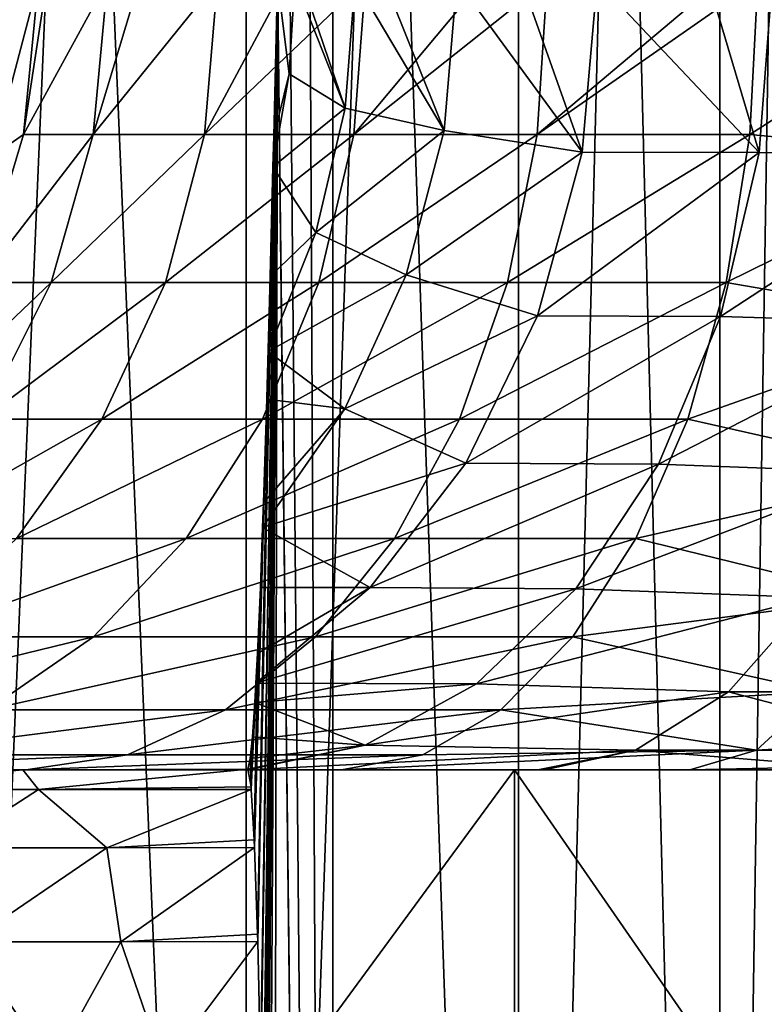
# Model space of a CAD drawing. Header units: millimetres. Extents: x -272 to -228, y -64 to 39.
# Tile 34 of 245: x -248.998 to -248.526, y -61.648 to -61.025. Entities that reach past the tile are written whole.
import ezdxf

# ---------------------------------------------------------------- set-up
doc = ezdxf.new("R2010")
doc.units = ezdxf.units.MM
doc.header["$LTSCALE"] = 26.699852
for name, color, linetype in [('129', 7, 'CONTINUOUS'), ('248', 7, 'CONTINUOUS'), ('249', 7, 'CONTINUOUS'), ('256', 7, 'CONTINUOUS'), ('262', 7, 'CONTINUOUS'), ('393', 7, 'CONTINUOUS'), ('395', 7, 'CONTINUOUS'), ('400', 7, 'CONTINUOUS'), ('401', 7, 'CONTINUOUS'), ('96', 7, 'CONTINUOUS'), ('99', 7, 'CONTINUOUS')]:
    doc.layers.add(name, color=color, linetype=linetype)

msp = doc.modelspace()

# ---------------------------------------------------------------- linework, layer by layer
at = {"layer": '129', "color": 31, "linetype": 'Continuous', "true_color": 0xffba99}
for points in [[(-252.53616, -61.5, 9.56231), (-250.22298, -61.5, 9.49078), (-247.46449, -61.5, 9.56291), (-252.53616, -61.5, 9.56231)], [(-252.19468, -61.5, 9.8407), (-252.53616, -61.5, 9.56231), (-247.46449, -61.5, 9.56291), (-252.19468, -61.5, 9.8407)], [(-249.77702, -61.5, 4.10922), (-252.39201, -61.5, 3.91196), (-247.6076, -61.5, 3.91228), (-249.77702, -61.5, 4.10922)], [(-252.39201, -61.5, 3.91196), (-251.98647, -61.5, 3.61937), (-248.0131, -61.5, 3.61963), (-252.39201, -61.5, 3.91196)], [(-247.6076, -61.5, 3.91228), (-252.39201, -61.5, 3.91196), (-248.0131, -61.5, 3.61963), (-247.6076, -61.5, 3.91228)], [(-251.82291, -61.5, 10.07712), (-252.19468, -61.5, 9.8407), (-247.80603, -61.5, 9.84121), (-251.82291, -61.5, 10.07712)], [(-247.80603, -61.5, 9.84121), (-252.19468, -61.5, 9.8407), (-247.46449, -61.5, 9.56291), (-247.80603, -61.5, 9.84121)], [(-251.98647, -61.5, 3.61937), (-251.54652, -61.5, 3.38375), (-248.0131, -61.5, 3.61963), (-251.98647, -61.5, 3.61937)], [(-251.42635, -61.5, 10.26814), (-251.82291, -61.5, 10.07712), (-248.57365, -61.5, 10.26814), (-251.42635, -61.5, 10.26814)], [(-248.57365, -61.5, 10.26814), (-251.82291, -61.5, 10.07712), (-248.17786, -61.5, 10.07754), (-248.57365, -61.5, 10.26814)], [(-248.17786, -61.5, 10.07754), (-251.82291, -61.5, 10.07712), (-247.80603, -61.5, 9.84121), (-248.17786, -61.5, 10.07754)], [(-251.54652, -61.5, 3.38375), (-251.33004, -61.5, 3.26329), (-248.45348, -61.5, 3.38375), (-251.54652, -61.5, 3.38375)], [(-248.0131, -61.5, 3.61963), (-251.54652, -61.5, 3.38375), (-248.45348, -61.5, 3.38375), (-248.0131, -61.5, 3.61963)], [(-251.2058, -61.5, 10.38098), (-251.42635, -61.5, 10.26814), (-248.7942, -61.5, 10.38098), (-251.2058, -61.5, 10.38098)], [(-248.7942, -61.5, 10.38098), (-251.42635, -61.5, 10.26814), (-248.57365, -61.5, 10.26814), (-248.7942, -61.5, 10.38098)], [(-251.33004, -61.5, 3.26329), (-251.14576, -61.5, 3.11766), (-248.66994, -61.5, 3.26331), (-251.33004, -61.5, 3.26329)], [(-248.45348, -61.5, 3.38375), (-251.33004, -61.5, 3.26329), (-248.66564, -61.5, 3.26618), (-248.45348, -61.5, 3.38375)], [(-248.66564, -61.5, 3.26618), (-251.33004, -61.5, 3.26329), (-248.66994, -61.5, 3.26331), (-248.66564, -61.5, 3.26618)], [(-251.00573, -61.5, 10.52952), (-251.2058, -61.5, 10.38098), (-248.99427, -61.5, 10.52952), (-251.00573, -61.5, 10.52952)], [(-248.99427, -61.5, 10.52952), (-251.2058, -61.5, 10.38098), (-248.7942, -61.5, 10.38098), (-248.99427, -61.5, 10.52952)], [(-251.14576, -61.5, 3.11766), (-250.85845, -61.5, 3.1319), (-248.66994, -61.5, 3.26331), (-251.14576, -61.5, 3.11766)], [(-249.16699, -61.5, 10.70915), (-251.00573, -61.5, 10.52952), (-248.99427, -61.5, 10.52952), (-249.16699, -61.5, 10.70915)], [(-248.66994, -61.5, 3.26331), (-250.85845, -61.5, 3.1319), (-249.14392, -61.5, 3.1319), (-248.66994, -61.5, 3.26331)], [(-250.22298, -61.5, 9.49078), (-249.77702, -61.5, 9.49078), (-247.46449, -61.5, 9.56291), (-250.22298, -61.5, 9.49078)], [(-249.77702, -61.5, 9.49078), (-249.33714, -61.5, 9.41737), (-247.46449, -61.5, 9.56291), (-249.77702, -61.5, 9.49078)], [(-249.33714, -61.5, 4.18263), (-249.77702, -61.5, 4.10922), (-247.24532, -61.5, 4.25554), (-249.33714, -61.5, 4.18263)], [(-247.24532, -61.5, 4.25554), (-249.77702, -61.5, 4.10922), (-247.6076, -61.5, 3.91228), (-247.24532, -61.5, 4.25554)], [(-249.33714, -61.5, 9.41737), (-248.91535, -61.5, 9.27256), (-247.46449, -61.5, 9.56291), (-249.33714, -61.5, 9.41737)], [(-248.91535, -61.5, 4.32744), (-249.33714, -61.5, 4.18263), (-247.24532, -61.5, 4.25554), (-248.91535, -61.5, 4.32744)], [(-248.99614, -61.5, 3.11876), (-248.66994, -61.5, 3.26331), (-249.14392, -61.5, 3.1319), (-248.99614, -61.5, 3.11876)], [(-248.85357, -61.4996, 3.07957), (-248.85424, -61.5, 3.11766), (-248.99614, -61.5, 3.11876), (-248.85357, -61.4996, 3.07957)], [(-248.85424, -61.5, 3.11766), (-248.66994, -61.5, 3.26331), (-248.99614, -61.5, 3.11876), (-248.85424, -61.5, 3.11766)], [(-248.91535, -61.5, 9.27256), (-248.52315, -61.5, 9.06029), (-247.1582, -61.5, 9.24677), (-248.91535, -61.5, 9.27256)], [(-247.46449, -61.5, 9.56291), (-248.91535, -61.5, 9.27256), (-247.1582, -61.5, 9.24677), (-247.46449, -61.5, 9.56291)], [(-248.52315, -61.5, 4.53971), (-248.91535, -61.5, 4.32744), (-247.04818, -61.5, 4.43419), (-248.52315, -61.5, 4.53971)], [(-247.04818, -61.5, 4.43419), (-248.91535, -61.5, 4.32744), (-247.24532, -61.5, 4.25554), (-247.04818, -61.5, 4.43419)], [(-248.85424, -61.5, 3.11766), (-248.85357, -61.4996, 3.07957), (-248.8539, -61.5, 3.09832), (-248.85424, -61.5, 3.11766)], [(-248.8539, -61.5, 3.09832), (-248.85357, -61.4996, 3.07957), (-248.85386, -61.5, 3.09637), (-248.8539, -61.5, 3.09832)]]:
    msp.add_3dface(points, dxfattribs=at)
at = {"layer": '248', "color": 31, "linetype": 'Continuous', "true_color": 0xffba99}
for points in [[(-248.53133, -61.48746, 10.37104), (-248.0849, -61.46194, 10.24479), (-248.49113, -61.45048, 10.46878), (-248.53133, -61.48746, 10.37104)], [(-248.13048, -61.49039, 10.16281), (-248.0849, -61.46194, 10.24479), (-248.53133, -61.48746, 10.37104), (-248.13048, -61.49039, 10.16281)], [(-248.57365, -61.5, 10.26814), (-248.13048, -61.49039, 10.16281), (-248.53133, -61.48746, 10.37104), (-248.57365, -61.5, 10.26814)], [(-248.57365, -61.5, 10.26814), (-248.17786, -61.5, 10.07754), (-248.13048, -61.49039, 10.16281), (-248.57365, -61.5, 10.26814)]]:
    msp.add_3dface(points, dxfattribs=at)
at = {"layer": '249', "color": 31, "linetype": 'Continuous', "true_color": 0xffba99}
for points in [[(-248.9863, -61, 11.47281), (-249.00296, -61, 11.63795), (-249.01549, -61.11126, 11.63773), (-248.9863, -61, 11.47281)], [(-248.99575, -61.09754, 11.47106), (-248.9863, -61, 11.47281), (-249.01549, -61.11126, 11.63773), (-248.99575, -61.09754, 11.47106)], [(-248.9425, -61, 11.31255), (-248.98087, -61, 11.44566), (-248.99575, -61.09754, 11.47106), (-248.9425, -61, 11.31255)], [(-248.9425, -61, 11.31255), (-248.99575, -61.09754, 11.47106), (-248.95153, -61.09754, 11.30926), (-248.9425, -61, 11.31255)], [(-248.98087, -61, 11.44566), (-248.9863, -61, 11.47281), (-248.99575, -61.09754, 11.47106), (-248.98087, -61, 11.44566)], [(-248.87277, -61, 11.16175), (-248.92215, -61, 11.26123), (-248.95153, -61.09754, 11.30926), (-248.87277, -61, 11.16175)], [(-248.87277, -61, 11.16175), (-248.95153, -61.09754, 11.30926), (-248.88113, -61.09754, 11.15701), (-248.87277, -61, 11.16175)], [(-248.92215, -61, 11.26123), (-248.9425, -61, 11.31255), (-248.95153, -61.09754, 11.30926), (-248.92215, -61, 11.26123)], [(-248.77904, -61, 11.02458), (-248.82899, -61, 11.09156), (-248.88113, -61.09754, 11.15701), (-248.77904, -61, 11.02458)], [(-248.77904, -61, 11.02458), (-248.88113, -61.09754, 11.15701), (-248.78649, -61.09754, 11.01852), (-248.77904, -61, 11.02458)], [(-248.82899, -61, 11.09156), (-248.87277, -61, 11.16175), (-248.88113, -61.09754, 11.15701), (-248.82899, -61, 11.09156)], [(-248.66389, -61, 10.90482), (-248.7049, -61, 10.94302), (-248.78649, -61.09754, 11.01852), (-248.66389, -61, 10.90482)], [(-248.66389, -61, 10.90482), (-248.78649, -61.09754, 11.01852), (-248.67023, -61.09754, 10.89761), (-248.66389, -61, 10.90482)], [(-248.7049, -61, 10.94302), (-248.77904, -61, 11.02458), (-248.78649, -61.09754, 11.01852), (-248.7049, -61, 10.94302)], [(-248.5305, -61, 10.80578), (-248.55451, -61, 10.82116), (-248.67023, -61.09754, 10.89761), (-248.5305, -61, 10.80578)], [(-248.5305, -61, 10.80578), (-248.67023, -61.09754, 10.89761), (-248.53556, -61.09754, 10.79761), (-248.5305, -61, 10.80578)], [(-248.55451, -61, 10.82116), (-248.66389, -61, 10.90482), (-248.67023, -61.09754, 10.89761), (-248.55451, -61, 10.82116)], [(-248.38347, -61, 10.73056), (-248.5305, -61, 10.80578), (-248.53556, -61.09754, 10.79761), (-248.38347, -61, 10.73056)], [(-248.38824, -61.11126, 10.71897), (-248.38347, -61, 10.73056), (-248.53556, -61.09754, 10.79761), (-248.38824, -61.11126, 10.71897)], [(-249.02372, -61.19134, 11.46586), (-248.99575, -61.09754, 11.47106), (-249.01549, -61.11126, 11.63773), (-249.02372, -61.19134, 11.46586)], [(-248.99575, -61.09754, 11.47106), (-249.02372, -61.19134, 11.46586), (-248.95153, -61.09754, 11.30926), (-248.99575, -61.09754, 11.47106)], [(-248.95153, -61.09754, 11.30926), (-249.02372, -61.19134, 11.46586), (-248.97825, -61.19134, 11.2995), (-248.95153, -61.09754, 11.30926)], [(-248.95153, -61.09754, 11.30926), (-248.97825, -61.19134, 11.2995), (-248.88113, -61.09754, 11.15701), (-248.95153, -61.09754, 11.30926)], [(-248.88113, -61.09754, 11.15701), (-248.97825, -61.19134, 11.2995), (-248.90587, -61.19134, 11.14296), (-248.88113, -61.09754, 11.15701)], [(-248.88113, -61.09754, 11.15701), (-248.90587, -61.19134, 11.14296), (-248.78649, -61.09754, 11.01852), (-248.88113, -61.09754, 11.15701)], [(-248.78649, -61.09754, 11.01852), (-248.90587, -61.19134, 11.14296), (-248.80857, -61.19134, 11.00057), (-248.78649, -61.09754, 11.01852)], [(-248.78649, -61.09754, 11.01852), (-248.80857, -61.19134, 11.00057), (-248.67023, -61.09754, 10.89761), (-248.78649, -61.09754, 11.01852)], [(-248.67023, -61.09754, 10.89761), (-248.80857, -61.19134, 11.00057), (-248.68904, -61.19134, 10.87625), (-248.67023, -61.09754, 10.89761)], [(-248.67023, -61.09754, 10.89761), (-248.68904, -61.19134, 10.87625), (-248.53556, -61.09754, 10.79761), (-248.67023, -61.09754, 10.89761)], [(-248.53556, -61.09754, 10.79761), (-248.68904, -61.19134, 10.87625), (-248.55057, -61.19134, 10.77344), (-248.53556, -61.09754, 10.79761)], [(-248.38824, -61.11126, 10.71897), (-248.53556, -61.09754, 10.79761), (-248.55057, -61.19134, 10.77344), (-248.38824, -61.11126, 10.71897)], [(-248.4023, -61.21694, 10.68477), (-248.38824, -61.11126, 10.71897), (-248.55057, -61.19134, 10.77344), (-248.4023, -61.21694, 10.68477)], [(-249.02372, -61.19134, 11.46586), (-249.06915, -61.27778, 11.45743), (-248.97825, -61.19134, 11.2995), (-249.02372, -61.19134, 11.46586)], [(-248.97825, -61.19134, 11.2995), (-249.06915, -61.27778, 11.45743), (-249.02166, -61.27778, 11.28366), (-248.97825, -61.19134, 11.2995)], [(-248.97825, -61.19134, 11.2995), (-249.02166, -61.27778, 11.28366), (-248.90587, -61.19134, 11.14296), (-248.97825, -61.19134, 11.2995)], [(-248.90587, -61.19134, 11.14296), (-249.02166, -61.27778, 11.28366), (-248.94605, -61.27778, 11.12016), (-248.90587, -61.19134, 11.14296)], [(-248.90587, -61.19134, 11.14296), (-248.94605, -61.27778, 11.12016), (-248.80857, -61.19134, 11.00057), (-248.90587, -61.19134, 11.14296)], [(-248.80857, -61.19134, 11.00057), (-248.94605, -61.27778, 11.12016), (-248.84442, -61.27778, 10.97142), (-248.80857, -61.19134, 11.00057)], [(-248.80857, -61.19134, 11.00057), (-248.84442, -61.27778, 10.97142), (-248.68904, -61.19134, 10.87625), (-248.80857, -61.19134, 11.00057)], [(-248.68904, -61.19134, 10.87625), (-248.84442, -61.27778, 10.97142), (-248.71957, -61.27778, 10.84157), (-248.68904, -61.19134, 10.87625)], [(-248.68904, -61.19134, 10.87625), (-248.71957, -61.27778, 10.84157), (-248.55057, -61.19134, 10.77344), (-248.68904, -61.19134, 10.87625)], [(-248.55057, -61.19134, 10.77344), (-248.71957, -61.27778, 10.84157), (-248.57494, -61.27778, 10.73418), (-248.55057, -61.19134, 10.77344)], [(-248.4023, -61.21694, 10.68477), (-248.55057, -61.19134, 10.77344), (-248.57494, -61.27778, 10.73418), (-248.4023, -61.21694, 10.68477)], [(-248.42496, -61.31174, 10.62968), (-248.4023, -61.21694, 10.68477), (-248.57494, -61.27778, 10.73418), (-248.42496, -61.31174, 10.62968)], [(-249.02166, -61.27778, 11.28366), (-249.08007, -61.35355, 11.26234), (-248.94605, -61.27778, 11.12016), (-249.02166, -61.27778, 11.28366)], [(-248.94605, -61.27778, 11.12016), (-249.08007, -61.35355, 11.26234), (-249.00013, -61.35355, 11.08946), (-248.94605, -61.27778, 11.12016)], [(-248.94605, -61.27778, 11.12016), (-249.00013, -61.35355, 11.08946), (-248.84442, -61.27778, 10.97142), (-248.94605, -61.27778, 11.12016)], [(-248.84442, -61.27778, 10.97142), (-249.00013, -61.35355, 11.08946), (-248.89267, -61.35355, 10.9322), (-248.84442, -61.27778, 10.97142)], [(-248.84442, -61.27778, 10.97142), (-248.89267, -61.35355, 10.9322), (-248.71957, -61.27778, 10.84157), (-248.84442, -61.27778, 10.97142)], [(-248.71957, -61.27778, 10.84157), (-248.89267, -61.35355, 10.9322), (-248.76065, -61.35355, 10.7949), (-248.71957, -61.27778, 10.84157)], [(-248.71957, -61.27778, 10.84157), (-248.76065, -61.35355, 10.7949), (-248.57494, -61.27778, 10.73418), (-248.71957, -61.27778, 10.84157)], [(-248.57494, -61.27778, 10.73418), (-248.76065, -61.35355, 10.7949), (-248.60773, -61.35355, 10.68135), (-248.57494, -61.27778, 10.73418)], [(-248.42496, -61.31174, 10.62968), (-248.57494, -61.27778, 10.73418), (-248.60773, -61.35355, 10.68135), (-248.42496, -61.31174, 10.62968)], [(-248.45508, -61.39091, 10.55646), (-248.42496, -61.31174, 10.62968), (-248.60773, -61.35355, 10.68135), (-248.45508, -61.39091, 10.55646)], [(-249.00013, -61.35355, 11.08946), (-249.06602, -61.41573, 11.05206), (-248.89267, -61.35355, 10.9322), (-249.00013, -61.35355, 11.08946)], [(-248.89267, -61.35355, 10.9322), (-249.06602, -61.41573, 11.05206), (-248.95146, -61.41573, 10.8844), (-248.89267, -61.35355, 10.9322)], [(-248.89267, -61.35355, 10.9322), (-248.95146, -61.41573, 10.8844), (-248.76065, -61.35355, 10.7949), (-248.89267, -61.35355, 10.9322)], [(-248.76065, -61.35355, 10.7949), (-248.95146, -61.41573, 10.8844), (-248.81072, -61.41573, 10.73803), (-248.76065, -61.35355, 10.7949)], [(-248.76065, -61.35355, 10.7949), (-248.81072, -61.41573, 10.73803), (-248.60773, -61.35355, 10.68135), (-248.76065, -61.35355, 10.7949)], [(-248.60773, -61.35355, 10.68135), (-248.81072, -61.41573, 10.73803), (-248.64769, -61.41573, 10.61698), (-248.60773, -61.35355, 10.68135)], [(-248.45508, -61.39091, 10.55646), (-248.60773, -61.35355, 10.68135), (-248.64769, -61.41573, 10.61698), (-248.45508, -61.39091, 10.55646)], [(-248.49113, -61.45048, 10.46878), (-248.45508, -61.39091, 10.55646), (-248.64769, -61.41573, 10.61698), (-248.49113, -61.45048, 10.46878)], [(-249.06602, -61.41573, 11.05206), (-249.1412, -61.46194, 11.00938), (-248.95146, -61.41573, 10.8844), (-249.06602, -61.41573, 11.05206)], [(-248.95146, -61.41573, 10.8844), (-249.1412, -61.46194, 11.00938), (-249.01853, -61.46194, 10.82987), (-248.95146, -61.41573, 10.8844)], [(-248.95146, -61.41573, 10.8844), (-249.01853, -61.46194, 10.82987), (-248.81072, -61.41573, 10.73803), (-248.95146, -61.41573, 10.8844)], [(-248.81072, -61.41573, 10.73803), (-249.01853, -61.46194, 10.82987), (-248.86784, -61.46194, 10.67315), (-248.81072, -61.41573, 10.73803)], [(-248.81072, -61.41573, 10.73803), (-248.86784, -61.46194, 10.67315), (-248.64769, -61.41573, 10.61698), (-248.81072, -61.41573, 10.73803)], [(-248.64769, -61.41573, 10.61698), (-248.86784, -61.46194, 10.67315), (-248.69328, -61.46194, 10.54353), (-248.64769, -61.41573, 10.61698)], [(-248.49113, -61.45048, 10.46878), (-248.64769, -61.41573, 10.61698), (-248.69328, -61.46194, 10.54353), (-248.49113, -61.45048, 10.46878)], [(-248.53133, -61.48746, 10.37104), (-248.49113, -61.45048, 10.46878), (-248.69328, -61.46194, 10.54353), (-248.53133, -61.48746, 10.37104)], [(-249.01853, -61.46194, 10.82987), (-249.09131, -61.49039, 10.7707), (-248.86784, -61.46194, 10.67315), (-249.01853, -61.46194, 10.82987)], [(-248.86784, -61.46194, 10.67315), (-249.09131, -61.49039, 10.7707), (-248.92982, -61.49039, 10.60274), (-248.86784, -61.46194, 10.67315)], [(-248.86784, -61.46194, 10.67315), (-248.92982, -61.49039, 10.60274), (-248.69328, -61.46194, 10.54353), (-248.86784, -61.46194, 10.67315)], [(-248.69328, -61.46194, 10.54353), (-248.92982, -61.49039, 10.60274), (-248.74274, -61.49039, 10.46384), (-248.69328, -61.46194, 10.54353)], [(-248.53133, -61.48746, 10.37104), (-248.69328, -61.46194, 10.54353), (-248.74274, -61.49039, 10.46384), (-248.53133, -61.48746, 10.37104)], [(-249.16699, -61.5, 10.70915), (-248.99427, -61.5, 10.52952), (-248.92982, -61.49039, 10.60274), (-249.16699, -61.5, 10.70915)], [(-249.09131, -61.49039, 10.7707), (-249.16699, -61.5, 10.70915), (-248.92982, -61.49039, 10.60274), (-249.09131, -61.49039, 10.7707)], [(-248.99427, -61.5, 10.52952), (-248.7942, -61.5, 10.38098), (-248.74274, -61.49039, 10.46384), (-248.99427, -61.5, 10.52952)], [(-248.92982, -61.49039, 10.60274), (-248.99427, -61.5, 10.52952), (-248.74274, -61.49039, 10.46384), (-248.92982, -61.49039, 10.60274)], [(-248.7942, -61.5, 10.38098), (-248.57365, -61.5, 10.26814), (-248.53133, -61.48746, 10.37104), (-248.7942, -61.5, 10.38098)], [(-248.7942, -61.5, 10.38098), (-248.53133, -61.48746, 10.37104), (-248.74274, -61.49039, 10.46384), (-248.7942, -61.5, 10.38098)]]:
    msp.add_3dface(points, dxfattribs=at)
at = {"layer": '256', "color": 31, "linetype": 'Continuous', "true_color": 0xffba99}
for points in [[(-248.99614, -61.5, 3.11876), (-249.14392, -61.5, 3.1319), (-249.12826, -61.51241, 3.02108), (-248.99614, -61.5, 3.11876)], [(-248.99614, -61.5, 3.11876), (-249.12826, -61.51241, 3.02108), (-248.98629, -61.51241, 3.0037), (-248.99614, -61.5, 3.11876)], [(-248.85357, -61.4996, 3.07957), (-248.99614, -61.5, 3.11876), (-248.98629, -61.51241, 3.0037), (-248.85357, -61.4996, 3.07957)], [(-248.85159, -61.51073, 2.96616), (-248.85357, -61.4996, 3.07957), (-248.98629, -61.51241, 3.0037), (-248.85159, -61.51073, 2.96616)], [(-249.12826, -61.51241, 3.02108), (-249.04352, -61.54932, 2.90724), (-248.98629, -61.51241, 3.0037), (-249.12826, -61.51241, 3.02108)], [(-249.04352, -61.54932, 2.90724), (-248.94287, -61.54932, 2.88085), (-248.98629, -61.51241, 3.0037), (-249.04352, -61.54932, 2.90724)], [(-248.85145, -61.51237, 2.95777), (-248.85159, -61.51073, 2.96616), (-248.98629, -61.51241, 3.0037), (-248.85145, -61.51237, 2.95777)], [(-248.94287, -61.54932, 2.88085), (-248.85145, -61.51237, 2.95777), (-248.98629, -61.51241, 3.0037), (-248.94287, -61.54932, 2.88085)], [(-248.84956, -61.54434, 2.84991), (-248.85145, -61.51237, 2.95777), (-248.94287, -61.54932, 2.88085), (-248.84956, -61.54434, 2.84991)], [(-248.84935, -61.5491, 2.838), (-248.84956, -61.54434, 2.84991), (-248.94287, -61.54932, 2.88085), (-248.84935, -61.5491, 2.838)], [(-249.04352, -61.54932, 2.90724), (-249.03029, -61.60887, 2.80781), (-248.94287, -61.54932, 2.88085), (-249.04352, -61.54932, 2.90724)], [(-249.03029, -61.60887, 2.80781), (-248.934, -61.60887, 2.7746), (-248.94287, -61.54932, 2.88085), (-249.03029, -61.60887, 2.80781)], [(-248.934, -61.60887, 2.7746), (-248.84935, -61.5491, 2.838), (-248.94287, -61.54932, 2.88085), (-248.934, -61.60887, 2.7746)], [(-248.84748, -61.60398, 2.73051), (-248.84935, -61.5491, 2.838), (-248.934, -61.60887, 2.7746), (-248.84748, -61.60398, 2.73051)], [(-248.84735, -61.60862, 2.72307), (-248.84748, -61.60398, 2.73051), (-248.934, -61.60887, 2.7746), (-248.84735, -61.60862, 2.72307)], [(-249.05569, -61.68808, 2.73223), (-248.97805, -61.68808, 2.70748), (-249.03029, -61.60887, 2.80781), (-249.05569, -61.68808, 2.73223)], [(-249.03029, -61.60887, 2.80781), (-248.97805, -61.68808, 2.70748), (-248.934, -61.60887, 2.7746), (-249.03029, -61.60887, 2.80781)], [(-248.97805, -61.68808, 2.70748), (-248.90686, -61.68808, 2.66783), (-248.934, -61.60887, 2.7746), (-248.97805, -61.68808, 2.70748)], [(-248.90686, -61.68808, 2.66783), (-248.84735, -61.60862, 2.72307), (-248.934, -61.60887, 2.7746), (-248.90686, -61.68808, 2.66783)], [(-248.84548, -61.68763, 2.61594), (-248.84735, -61.60862, 2.72307), (-248.90686, -61.68808, 2.66783), (-248.84548, -61.68763, 2.61594)]]:
    msp.add_3dface(points, dxfattribs=at)
at = {"layer": '262', "color": 31, "linetype": 'Continuous', "true_color": 0xffba99}
for points in [[(-248.83717, -61.09869, 2.14013), (-248.83472, -61, 1.99979), (-248.82732, -61.05921, 2.16593), (-248.83717, -61.09869, 2.14013)], [(-248.83472, -61, 1.99979), (-248.82381, -61, 2.1656), (-248.82732, -61.05921, 2.16593), (-248.83472, -61, 1.99979)], [(-248.82381, -61, 2.1656), (-248.79193, -61.08093, 2.32915), (-248.82732, -61.05921, 2.16593), (-248.82381, -61, 2.1656)], [(-248.82381, -61, 2.1656), (-248.81934, -61, 2.19282), (-248.79193, -61.08093, 2.32915), (-248.82381, -61, 2.1656)], [(-248.81934, -61, 2.19282), (-248.78568, -61, 2.32704), (-248.79193, -61.08093, 2.32915), (-248.81934, -61, 2.19282)], [(-248.78568, -61, 2.32704), (-248.72931, -61.09502, 2.48446), (-248.79193, -61.08093, 2.32915), (-248.78568, -61, 2.32704)], [(-248.78568, -61, 2.32704), (-248.76719, -61, 2.37889), (-248.72931, -61.09502, 2.48446), (-248.78568, -61, 2.32704)], [(-248.76719, -61, 2.37889), (-248.7212, -61, 2.48031), (-248.72931, -61.09502, 2.48446), (-248.76719, -61, 2.37889)], [(-248.7212, -61, 2.48031), (-248.6419, -61.10878, 2.62783), (-248.72931, -61.09502, 2.48446), (-248.7212, -61, 2.48031)], [(-248.7212, -61, 2.48031), (-248.68026, -61, 2.5514), (-248.6419, -61.10878, 2.62783), (-248.7212, -61, 2.48031)], [(-248.68026, -61, 2.5514), (-248.63236, -61, 2.62058), (-248.6419, -61.10878, 2.62783), (-248.68026, -61, 2.5514)], [(-248.63236, -61, 2.62058), (-248.52971, -61.10905, 2.75306), (-248.6419, -61.10878, 2.62783), (-248.63236, -61, 2.62058)], [(-248.63236, -61, 2.62058), (-248.56192, -61, 2.70383), (-248.52971, -61.10905, 2.75306), (-248.63236, -61, 2.62058)], [(-248.56192, -61, 2.70383), (-248.52148, -61, 2.74428), (-248.52971, -61.10905, 2.75306), (-248.56192, -61, 2.70383)], [(-248.52148, -61, 2.74428), (-248.39857, -61.11126, 2.85836), (-248.52971, -61.10905, 2.75306), (-248.52148, -61, 2.74428)], [(-248.83767, -61.1181, 2.16853), (-248.83717, -61.09869, 2.14013), (-248.82732, -61.05921, 2.16593), (-248.83767, -61.1181, 2.16853)], [(-248.79193, -61.08093, 2.32915), (-248.83767, -61.1181, 2.16853), (-248.82732, -61.05921, 2.16593), (-248.79193, -61.08093, 2.32915)], [(-248.83767, -61.1181, 2.16853), (-248.79193, -61.08093, 2.32915), (-248.81057, -61.15973, 2.33522), (-248.83767, -61.1181, 2.16853)], [(-248.79193, -61.08093, 2.32915), (-248.72931, -61.09502, 2.48446), (-248.81057, -61.15973, 2.33522), (-248.79193, -61.08093, 2.32915)], [(-248.72931, -61.09502, 2.48446), (-248.75325, -61.18657, 2.49697), (-248.81057, -61.15973, 2.33522), (-248.72931, -61.09502, 2.48446)], [(-248.72931, -61.09502, 2.48446), (-248.6419, -61.10878, 2.62783), (-248.75325, -61.18657, 2.49697), (-248.72931, -61.09502, 2.48446)], [(-248.6419, -61.10878, 2.62783), (-248.6701, -61.21236, 2.64917), (-248.75325, -61.18657, 2.49697), (-248.6419, -61.10878, 2.62783)], [(-248.6419, -61.10878, 2.62783), (-248.52971, -61.10905, 2.75306), (-248.6701, -61.21236, 2.64917), (-248.6419, -61.10878, 2.62783)], [(-248.52971, -61.10905, 2.75306), (-248.55411, -61.21286, 2.7789), (-248.6701, -61.21236, 2.64917), (-248.52971, -61.10905, 2.75306)], [(-248.52971, -61.10905, 2.75306), (-248.39857, -61.11126, 2.85836), (-248.55411, -61.21286, 2.7789), (-248.52971, -61.10905, 2.75306)], [(-248.39857, -61.11126, 2.85836), (-248.41916, -61.21694, 2.88908), (-248.55411, -61.21286, 2.7789), (-248.39857, -61.11126, 2.85836)], [(-248.83949, -61.1876, 2.27258), (-248.83767, -61.1181, 2.16853), (-248.81057, -61.15973, 2.33522), (-248.83949, -61.1876, 2.27258)], [(-248.84079, -61.23494, 2.3472), (-248.83949, -61.1876, 2.27258), (-248.81057, -61.15973, 2.33522), (-248.84079, -61.23494, 2.3472)], [(-248.75325, -61.18657, 2.49697), (-248.84079, -61.23494, 2.3472), (-248.81057, -61.15973, 2.33522), (-248.75325, -61.18657, 2.49697)], [(-248.84079, -61.23494, 2.3472), (-248.75325, -61.18657, 2.49697), (-248.79217, -61.27133, 2.5173), (-248.84079, -61.23494, 2.3472)], [(-248.75325, -61.18657, 2.49697), (-248.6701, -61.21236, 2.64917), (-248.79217, -61.27133, 2.5173), (-248.75325, -61.18657, 2.49697)], [(-248.6701, -61.21236, 2.64917), (-248.71559, -61.30575, 2.68359), (-248.79217, -61.27133, 2.5173), (-248.6701, -61.21236, 2.64917)], [(-248.6701, -61.21236, 2.64917), (-248.55411, -61.21286, 2.7789), (-248.71559, -61.30575, 2.68359), (-248.6701, -61.21236, 2.64917)], [(-248.55411, -61.21286, 2.7789), (-248.59346, -61.30642, 2.82058), (-248.71559, -61.30575, 2.68359), (-248.55411, -61.21286, 2.7789)], [(-248.55411, -61.21286, 2.7789), (-248.41916, -61.21694, 2.88908), (-248.59346, -61.30642, 2.82058), (-248.55411, -61.21286, 2.7789)], [(-248.41916, -61.21694, 2.88908), (-248.45232, -61.31174, 2.93857), (-248.59346, -61.30642, 2.82058), (-248.41916, -61.21694, 2.88908)], [(-248.84166, -61.26521, 2.39739), (-248.84079, -61.23494, 2.3472), (-248.79217, -61.27133, 2.5173), (-248.84166, -61.26521, 2.39739)], [(-248.84372, -61.33078, 2.51525), (-248.84166, -61.26521, 2.39739), (-248.79217, -61.27133, 2.5173), (-248.84372, -61.33078, 2.51525)], [(-248.84426, -61.34652, 2.54621), (-248.84372, -61.33078, 2.51525), (-248.79217, -61.27133, 2.5173), (-248.84426, -61.34652, 2.54621)], [(-248.71559, -61.30575, 2.68359), (-248.84426, -61.34652, 2.54621), (-248.79217, -61.27133, 2.5173), (-248.71559, -61.30575, 2.68359)], [(-248.84426, -61.34652, 2.54621), (-248.71559, -61.30575, 2.68359), (-248.7762, -61.3845, 2.72944), (-248.84426, -61.34652, 2.54621)], [(-248.71559, -61.30575, 2.68359), (-248.59346, -61.30642, 2.82058), (-248.7762, -61.3845, 2.72944), (-248.71559, -61.30575, 2.68359)], [(-248.59346, -61.30642, 2.82058), (-248.64588, -61.38522, 2.87609), (-248.7762, -61.3845, 2.72944), (-248.59346, -61.30642, 2.82058)], [(-248.59346, -61.30642, 2.82058), (-248.45232, -61.31174, 2.93857), (-248.64588, -61.38522, 2.87609), (-248.59346, -61.30642, 2.82058)], [(-248.45232, -61.31174, 2.93857), (-248.4964, -61.39091, 3.00433), (-248.64588, -61.38522, 2.87609), (-248.45232, -61.31174, 2.93857)], [(-248.84567, -61.38451, 2.62686), (-248.84426, -61.34652, 2.54621), (-248.7762, -61.3845, 2.72944), (-248.84567, -61.38451, 2.62686)], [(-248.84845, -61.44516, 2.7862), (-248.84749, -61.42632, 2.73091), (-248.7762, -61.3845, 2.72944), (-248.84845, -61.44516, 2.7862)], [(-248.64588, -61.38522, 2.87609), (-248.84845, -61.44516, 2.7862), (-248.7762, -61.3845, 2.72944), (-248.64588, -61.38522, 2.87609)], [(-248.84845, -61.44516, 2.7862), (-248.64588, -61.38522, 2.87609), (-248.70884, -61.44547, 2.94276), (-248.84845, -61.44516, 2.7862)], [(-248.84749, -61.42632, 2.73091), (-248.84567, -61.38451, 2.62686), (-248.7762, -61.3845, 2.72944), (-248.84749, -61.42632, 2.73091)], [(-248.64588, -61.38522, 2.87609), (-248.4964, -61.39091, 3.00433), (-248.70884, -61.44547, 2.94276), (-248.64588, -61.38522, 2.87609)], [(-248.4964, -61.39091, 3.00433), (-248.54917, -61.45048, 3.08309), (-248.70884, -61.44547, 2.94276), (-248.4964, -61.39091, 3.00433)], [(-248.4964, -61.39091, 3.00433), (-248.36402, -61.45048, 3.18611), (-248.54917, -61.45048, 3.08309), (-248.4964, -61.39091, 3.00433)], [(-248.84917, -61.45738, 2.82722), (-248.84845, -61.44516, 2.7862), (-248.70884, -61.44547, 2.94276), (-248.84917, -61.45738, 2.82722)], [(-248.84917, -61.45738, 2.82722), (-248.70884, -61.44547, 2.94276), (-248.7793, -61.48427, 3.01738), (-248.84917, -61.45738, 2.82722)], [(-248.70884, -61.44547, 2.94276), (-248.54917, -61.45048, 3.08309), (-248.7793, -61.48427, 3.01738), (-248.70884, -61.44547, 2.94276)], [(-248.54917, -61.45048, 3.08309), (-248.60801, -61.48746, 3.17088), (-248.7793, -61.48427, 3.01738), (-248.54917, -61.45048, 3.08309)], [(-248.54917, -61.45048, 3.08309), (-248.4076, -61.48746, 3.28239), (-248.60801, -61.48746, 3.17088), (-248.54917, -61.45048, 3.08309)], [(-248.36402, -61.45048, 3.18611), (-248.4076, -61.48746, 3.28239), (-248.54917, -61.45048, 3.08309), (-248.36402, -61.45048, 3.18611)], [(-248.85073, -61.47904, 2.91651), (-248.84917, -61.45738, 2.82722), (-248.7793, -61.48427, 3.01738), (-248.85073, -61.47904, 2.91651)], [(-248.85218, -61.49273, 3.00012), (-248.85073, -61.47904, 2.91651), (-248.7793, -61.48427, 3.01738), (-248.85218, -61.49273, 3.00012)], [(-248.85386, -61.5, 3.09637), (-248.85357, -61.4996, 3.07957), (-248.7793, -61.48427, 3.01738), (-248.85386, -61.5, 3.09637)], [(-248.60801, -61.48746, 3.17088), (-248.85386, -61.5, 3.09637), (-248.7793, -61.48427, 3.01738), (-248.60801, -61.48746, 3.17088)], [(-248.85357, -61.4996, 3.07957), (-248.85218, -61.49273, 3.00012), (-248.7793, -61.48427, 3.01738), (-248.85357, -61.4996, 3.07957)], [(-248.66994, -61.5, 3.26331), (-248.85386, -61.5, 3.09637), (-248.60801, -61.48746, 3.17088), (-248.66994, -61.5, 3.26331)], [(-248.66564, -61.5, 3.26618), (-248.66994, -61.5, 3.26331), (-248.60801, -61.48746, 3.17088), (-248.66564, -61.5, 3.26618)], [(-248.45348, -61.5, 3.38375), (-248.66564, -61.5, 3.26618), (-248.60801, -61.48746, 3.17088), (-248.45348, -61.5, 3.38375)], [(-248.4076, -61.48746, 3.28239), (-248.45348, -61.5, 3.38375), (-248.60801, -61.48746, 3.17088), (-248.4076, -61.48746, 3.28239)], [(-248.66994, -61.5, 3.26331), (-248.85424, -61.5, 3.11766), (-248.8539, -61.5, 3.09832), (-248.66994, -61.5, 3.26331)], [(-248.66994, -61.5, 3.26331), (-248.8539, -61.5, 3.09832), (-248.85386, -61.5, 3.09637), (-248.66994, -61.5, 3.26331)]]:
    msp.add_3dface(points, dxfattribs=at)
at = {"layer": '393', "color": 1, "linetype": 'Continuous'}
for points in [[(-249.19892, -61.5, 3.29026), (-248.68477, -61.5, 3.44885), (-249.19893, -62.2, 3.29026), (-249.19892, -61.5, 3.29026)], [(-249.19893, -62.2, 3.29026), (-248.68477, -61.5, 3.44885), (-248.68477, -62.2, 3.44885), (-249.19893, -62.2, 3.29026)], [(-248.68477, -61.5, 3.44885), (-248.2, -61.5, 3.68231), (-248.68477, -62.2, 3.44885), (-248.68477, -61.5, 3.44885)], [(-248.68477, -62.2, 3.44885), (-248.2, -61.5, 3.68231), (-248.2, -62.2, 3.68231), (-248.68477, -62.2, 3.44885)]]:
    msp.add_3dface(points, dxfattribs=at)
at = {"layer": '395', "color": 1, "linetype": 'Continuous'}
for points in [[(-248.68477, -62.2, 10.15115), (-249.19892, -61.5, 10.30974), (-249.19893, -62.2, 10.30974), (-248.68477, -62.2, 10.15115)], [(-248.68477, -61.5, 10.15115), (-249.19892, -61.5, 10.30974), (-248.68477, -62.2, 10.15115), (-248.68477, -61.5, 10.15115)], [(-248.2, -61.5, 9.91769), (-248.68477, -61.5, 10.15115), (-248.2, -62.2, 9.91769), (-248.2, -61.5, 9.91769)], [(-248.2, -62.2, 9.91769), (-248.68477, -61.5, 10.15115), (-248.68477, -62.2, 10.15115), (-248.2, -62.2, 9.91769)]]:
    msp.add_3dface(points, dxfattribs=at)
at = {"layer": '400', "color": 1, "linetype": 'Continuous'}
for points in [[(-249.06598, -63, 5.56303), (-248.85461, -63, 5.75572), (-249.06598, -58, 5.56303), (-249.06598, -63, 5.56303)], [(-248.85461, -63, 5.75572), (-248.85461, -58, 5.75572), (-249.06598, -58, 5.56303), (-248.85461, -63, 5.75572)], [(-248.85461, -63, 5.75572), (-248.68219, -63, 5.98403), (-248.85461, -58, 5.75572), (-248.85461, -63, 5.75572)], [(-248.68219, -63, 5.98403), (-248.68219, -58, 5.98403), (-248.85461, -58, 5.75572), (-248.68219, -63, 5.98403)], [(-248.68219, -63, 5.98403), (-248.55466, -63, 6.24014), (-248.68219, -58, 5.98403), (-248.68219, -63, 5.98403)], [(-248.55466, -63, 6.24014), (-248.55466, -58, 6.24014), (-248.68219, -58, 5.98403), (-248.55466, -63, 6.24014)], [(-248.55466, -63, 6.24014), (-248.47638, -63, 6.51528), (-248.55466, -58, 6.24014), (-248.55466, -63, 6.24014)], [(-248.47638, -63, 6.51528), (-248.47638, -58, 6.51528), (-248.55466, -58, 6.24014), (-248.47638, -63, 6.51528)]]:
    msp.add_3dface(points, dxfattribs=at)
at = {"layer": '401', "color": 1, "linetype": 'Continuous'}
for points in [[(-248.85461, -63, 7.84428), (-249.06598, -63, 8.03697), (-248.85461, -58, 7.84428), (-248.85461, -63, 7.84428)], [(-249.06598, -63, 8.03697), (-249.06598, -58, 8.03697), (-248.85461, -58, 7.84428), (-249.06598, -63, 8.03697)], [(-248.68219, -63, 7.61597), (-248.85461, -63, 7.84428), (-248.68219, -58, 7.61597), (-248.68219, -63, 7.61597)], [(-248.85461, -63, 7.84428), (-248.85461, -58, 7.84428), (-248.68219, -58, 7.61597), (-248.85461, -63, 7.84428)], [(-248.55466, -63, 7.35986), (-248.68219, -63, 7.61597), (-248.55466, -58, 7.35986), (-248.55466, -63, 7.35986)], [(-248.68219, -63, 7.61597), (-248.68219, -58, 7.61597), (-248.55466, -58, 7.35986), (-248.68219, -63, 7.61597)], [(-248.47638, -63, 7.08472), (-248.55466, -63, 7.35986), (-248.47638, -58, 7.08472), (-248.47638, -63, 7.08472)], [(-248.55466, -63, 7.35986), (-248.55466, -58, 7.35986), (-248.47638, -58, 7.08472), (-248.55466, -63, 7.35986)]]:
    msp.add_3dface(points, dxfattribs=at)
at = {"layer": '96', "color": 31, "linetype": 'Continuous', "true_color": 0xffba99}
for points in [[(-249.09855, -1.5, -17.1143), (-248.79982, -64), (-249.0893, -31.82743, -16.58455), (-249.09855, -1.5, -17.1143)], [(-248.79982, -64), (-249.09855, -1.5, -17.1143), (-248.79982, -1.5), (-248.79982, -64)], [(-248.79982, -64), (-249.07949, -64, -16.02255), (-249.0893, -31.82743, -16.58455), (-248.79982, -64)]]:
    msp.add_3dface(points, dxfattribs=at)
at = {"layer": '99', "color": 31, "linetype": 'Continuous', "true_color": 0xffba99}
for points in [[(-248.79982, -64), (-248.79982, -1.5), (-248.83472, -61, 1.99979), (-248.79982, -64)], [(-248.84748, -61.60398, 2.73051), (-248.84735, -61.60862, 2.72307), (-248.83472, -61, 1.99979), (-248.84748, -61.60398, 2.73051)], [(-248.83717, -61.09869, 2.14013), (-248.84748, -61.60398, 2.73051), (-248.83472, -61, 1.99979), (-248.83717, -61.09869, 2.14013)], [(-248.84735, -61.60862, 2.72307), (-248.84548, -61.68763, 2.61594), (-248.83472, -61, 1.99979), (-248.84735, -61.60862, 2.72307)], [(-248.84548, -61.68763, 2.61594), (-248.84532, -61.69544, 2.60686), (-248.83472, -61, 1.99979), (-248.84548, -61.68763, 2.61594)], [(-248.84532, -61.69544, 2.60686), (-248.8442, -61.75562, 2.54292), (-248.83472, -61, 1.99979), (-248.84532, -61.69544, 2.60686)], [(-248.8442, -61.75562, 2.54292), (-248.84376, -61.78215, 2.51732), (-248.83472, -61, 1.99979), (-248.8442, -61.75562, 2.54292)], [(-248.84376, -61.78215, 2.51732), (-248.84305, -61.82702, 2.47675), (-248.83472, -61, 1.99979), (-248.84376, -61.78215, 2.51732)], [(-248.84305, -61.82702, 2.47675), (-248.84215, -61.88827, 2.42516), (-248.83472, -61, 1.99979), (-248.84305, -61.82702, 2.47675)], [(-248.84215, -61.88827, 2.42516), (-248.84185, -61.90928, 2.40804), (-248.83472, -61, 1.99979), (-248.84215, -61.88827, 2.42516)], [(-248.84185, -61.90928, 2.40804), (-248.84061, -62, 2.33714), (-248.83472, -61, 1.99979), (-248.84185, -61.90928, 2.40804)], [(-248.84061, -64, 2.33714), (-248.79982, -64), (-248.83472, -61, 1.99979), (-248.84061, -64, 2.33714)], [(-248.84061, -62, 2.33714), (-248.84061, -64, 2.33714), (-248.83472, -61, 1.99979), (-248.84061, -62, 2.33714)], [(-248.83767, -61.1181, 2.16853), (-248.84748, -61.60398, 2.73051), (-248.83717, -61.09869, 2.14013), (-248.83767, -61.1181, 2.16853)], [(-248.83949, -61.1876, 2.27258), (-248.84748, -61.60398, 2.73051), (-248.83767, -61.1181, 2.16853), (-248.83949, -61.1876, 2.27258)], [(-248.84935, -61.5491, 2.838), (-248.84748, -61.60398, 2.73051), (-248.83949, -61.1876, 2.27258), (-248.84935, -61.5491, 2.838)], [(-248.84079, -61.23494, 2.3472), (-248.84935, -61.5491, 2.838), (-248.83949, -61.1876, 2.27258), (-248.84079, -61.23494, 2.3472)], [(-248.84166, -61.26521, 2.39739), (-248.84935, -61.5491, 2.838), (-248.84079, -61.23494, 2.3472), (-248.84166, -61.26521, 2.39739)], [(-248.84956, -61.54434, 2.84991), (-248.84935, -61.5491, 2.838), (-248.84166, -61.26521, 2.39739), (-248.84956, -61.54434, 2.84991)], [(-248.84372, -61.33078, 2.51525), (-248.84956, -61.54434, 2.84991), (-248.84166, -61.26521, 2.39739), (-248.84372, -61.33078, 2.51525)], [(-248.84426, -61.34652, 2.54621), (-248.84956, -61.54434, 2.84991), (-248.84372, -61.33078, 2.51525), (-248.84426, -61.34652, 2.54621)], [(-248.84567, -61.38451, 2.62686), (-248.84956, -61.54434, 2.84991), (-248.84426, -61.34652, 2.54621), (-248.84567, -61.38451, 2.62686)], [(-248.84749, -61.42632, 2.73091), (-248.84956, -61.54434, 2.84991), (-248.84567, -61.38451, 2.62686), (-248.84749, -61.42632, 2.73091)], [(-248.85159, -61.51073, 2.96616), (-248.85145, -61.51237, 2.95777), (-248.84749, -61.42632, 2.73091), (-248.85159, -61.51073, 2.96616)], [(-248.84845, -61.44516, 2.7862), (-248.85159, -61.51073, 2.96616), (-248.84749, -61.42632, 2.73091), (-248.84845, -61.44516, 2.7862)], [(-248.85145, -61.51237, 2.95777), (-248.84956, -61.54434, 2.84991), (-248.84749, -61.42632, 2.73091), (-248.85145, -61.51237, 2.95777)], [(-248.84917, -61.45738, 2.82722), (-248.85159, -61.51073, 2.96616), (-248.84845, -61.44516, 2.7862), (-248.84917, -61.45738, 2.82722)], [(-248.85073, -61.47904, 2.91651), (-248.85159, -61.51073, 2.96616), (-248.84917, -61.45738, 2.82722), (-248.85073, -61.47904, 2.91651)], [(-248.85218, -61.49273, 3.00012), (-248.85159, -61.51073, 2.96616), (-248.85073, -61.47904, 2.91651), (-248.85218, -61.49273, 3.00012)], [(-248.85357, -61.4996, 3.07957), (-248.85159, -61.51073, 2.96616), (-248.85218, -61.49273, 3.00012), (-248.85357, -61.4996, 3.07957)]]:
    msp.add_3dface(points, dxfattribs=at)

doc.saveas('drawing.dxf')
